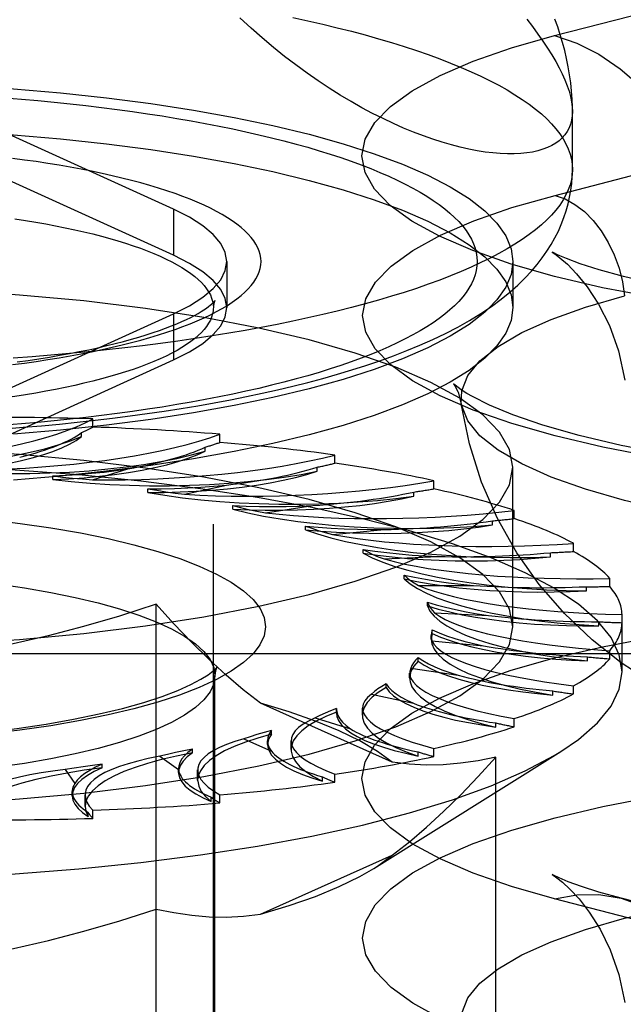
# Model space of a CAD drawing. Header units: inches. Extents: x 0 to 179, y 0 to 116.
# Tile 190 of 234: x 78.968 to 79.347, y 82.523 to 83.143. Entities that reach past the tile are written whole.
import ezdxf

# ---------------------------------------------------------------- set-up
doc = ezdxf.new("R2010")
doc.units = ezdxf.units.IN
doc.header["$LTSCALE"] = 9.842105
doc.header["$MEASUREMENT"] = 0
doc.linetypes.add('HIDDEN', pattern=[0.2, 0.1, -0.1])
doc.layers.get('0').update_dxf_attribs({"linetype": 'CONTINUOUS'})
doc.layers.add('DEFAULT_2', color=8, linetype='HIDDEN')

msp = doc.modelspace()

# ---------------------------------------------------------------- linework, layer by layer
at = {"color": 7, "linetype": 'Continuous'}
for p, q in [((79.31546, 83.04878), (79.31546, 83.08531)), ((79.27796, 82.97323), (79.27796, 82.96184)), ((78.99335, 82.88473), (78.96371, 82.88218)), ((78.99335, 82.85575), (78.96371, 82.8532))]:
    msp.add_line(p, q, dxfattribs=at)
for points in [[(79.31546, 83.08531), (79.31533, 83.08249), (79.31493, 83.07981), (79.31428, 83.07728), (79.31336, 83.07489), (79.31219, 83.07266), (79.31076, 83.07057), (79.30907, 83.06864), (79.30713, 83.06687), (79.30493, 83.06526), (79.3025, 83.06381), (79.29981, 83.06253), (79.29689, 83.06142), (79.29373, 83.06049), (79.29034, 83.05973), (79.28672, 83.05916), (79.28288, 83.05877), (79.27882, 83.05857), (79.27455, 83.05856), (79.27007, 83.05875), (79.2654, 83.05914), (79.26053, 83.05973), (79.25547, 83.06053), (79.25024, 83.06154), (79.24484, 83.06276), (79.23927, 83.0642), (79.23354, 83.06587), (79.22766, 83.06776), (79.22163, 83.06988), (79.21547, 83.07223), (79.20919, 83.07483), (79.20278, 83.07766), (79.19627, 83.08073), (79.18966, 83.08406), (79.18295, 83.08763), (79.17617, 83.09146), (79.16931, 83.09555), (79.1624, 83.09989), (79.15543, 83.1045), (79.14842, 83.10938), (79.14139, 83.11451), (79.13434, 83.11992), (79.12729, 83.12559), (79.12024, 83.13153), (79.11321, 83.13775), (79.10621, 83.14425)], [(79.31546, 83.08531), (79.31543, 83.08797), (79.31526, 83.09303), (79.31491, 83.0981), (79.31439, 83.1032), (79.3137, 83.1083), (79.31284, 83.11343), (79.31181, 83.11854), (79.31062, 83.12361), (79.30929, 83.12862), (79.30782, 83.13355), (79.30621, 83.13843), (79.30448, 83.14327)], [(78.9583, 82.88562), (78.96981, 82.88651), (78.98124, 82.88749), (78.99259, 82.88855), (79.00384, 82.88969), (79.015, 82.89092), (79.02606, 82.89223), (79.03701, 82.89363), (79.04785, 82.89511), (79.05857, 82.89668), (79.06917, 82.89833), (79.07963, 82.90007), (79.08997, 82.9019), (79.10017, 82.90381), (79.11023, 82.90581), (79.12014, 82.90791), (79.12992, 82.91009), (79.13954, 82.91238), (79.14902, 82.91476), (79.15834, 82.91725), (79.16752, 82.91984), (79.17654, 82.92255), (79.18542, 82.92539), (79.19415, 82.92835), (79.20274, 82.93146), (79.21118, 82.93473), (79.21947, 82.93816), (79.22761, 82.94178), (79.23554, 82.94559), (79.24328, 82.9496), (79.25071, 82.95379), (79.25779, 82.95814), (79.26442, 82.96259), (79.27052, 82.96708), (79.27608, 82.97157), (79.28107, 82.976), (79.28557, 82.98038), (79.28961, 82.98469), (79.29323, 82.98895), (79.2965, 82.99318), (79.29943, 82.99738), (79.30209, 83.00159), (79.30447, 83.00579), (79.30659, 83.01), (79.30846, 83.01422), (79.31011, 83.01846), (79.31153, 83.02272), (79.31273, 83.02702), (79.31371, 83.03134), (79.31447, 83.03567), (79.31502, 83.04001), (79.31535, 83.04438), (79.31546, 83.04878)], [(79.31546, 83.04878), (79.31529, 83.04556), (79.31481, 83.04234), (79.31399, 83.03913), (79.31285, 83.03593), (79.31139, 83.03273), (79.30961, 83.02955), (79.3075, 83.02637), (79.30508, 83.02322), (79.30233, 83.02008), (79.29927, 83.01696), (79.2959, 83.01386), (79.29221, 83.01079), (79.28821, 83.00774), (79.28391, 83.00472), (79.2793, 83.00173), (79.27439, 82.99877), (79.26918, 82.99585), (79.26368, 82.99296), (79.25789, 82.99012), (79.25182, 82.98731), (79.24546, 82.98454), (79.23882, 82.98182), (79.23192, 82.97914), (79.22474, 82.97652), (79.2173, 82.97394), (79.2096, 82.97141), (79.20165, 82.96894), (79.19345, 82.96652), (79.18501, 82.96415), (79.17633, 82.96185), (79.16742, 82.9596), (79.15829, 82.95742), (79.14894, 82.95529), (79.13938, 82.95324), (79.12962, 82.95124), (79.11965, 82.94932), (79.1095, 82.94746), (79.09916, 82.94567), (79.08864, 82.94396), (79.07796, 82.94231), (79.06711, 82.94074), (79.0561, 82.93924), (79.04495, 82.93781), (79.03366, 82.93647), (79.02223, 82.9352), (79.01068, 82.934), (78.99901, 82.93289), (78.98724, 82.93186), (78.97536, 82.9309), (78.9634, 82.93003)], [(79.27796, 82.96184), (79.27684, 82.95377), (79.2735, 82.94573), (79.26795, 82.93778), (79.26023, 82.92994), (79.25037, 82.92227), (79.23842, 82.91481), (79.22444, 82.90758), (79.2085, 82.90063), (79.19069, 82.89399), (79.1711, 82.88769), (79.14981, 82.88178), (79.12696, 82.87627), (79.10264, 82.8712), (79.07699, 82.86659), (79.05013, 82.86246), (79.0222, 82.85884), (78.99335, 82.85575)], [(79.26274, 82.96147), (79.26023, 82.95892), (79.25037, 82.95125), (79.23842, 82.94378), (79.22444, 82.93656), (79.2085, 82.9296), (79.19069, 82.92296), (79.1711, 82.91667), (79.14981, 82.91076), (79.12696, 82.90525), (79.10264, 82.90018), (79.07699, 82.89556), (79.05013, 82.89144), (79.0222, 82.88782), (78.99335, 82.88473)]]:
    msp.add_lwpolyline(points, dxfattribs=at)
at = {"layer": 'DEFAULT_2', "color": 8, "linetype": 'HIDDEN'}
for p, q in [((79.30424, 83.133), (79.53719, 83.19329)), ((80.45646, 83.12609), (76.27796, 83.12609)), ((79.30455, 83.03246), (79.5375, 83.09276)), ((79.06428, 83.02377), (78.94908, 83.07619)), ((79.06428, 82.9948), (78.94908, 83.04721)), ((79.06428, 83.02377), (79.06428, 82.9948)), ((79.09796, 82.99082), (79.09796, 82.96184)), ((79.27796, 82.99082), (79.27796, 82.97323)), ((78.94908, 82.90546), (79.06428, 82.95787)), ((79.06428, 82.95787), (79.06428, 82.92889)), ((79.08946, 81.84137), (79.08946, 82.96184)), ((78.94908, 82.87648), (79.06428, 82.92889)), ((78.97764, 82.90806), (78.97116, 82.90699)), ((79.01359, 82.88663), (79.01359, 82.89177)), ((79.00656, 82.88072), (79.00656, 82.88329)), ((79.09356, 82.87698), (79.09356, 82.88212)), ((79.08438, 82.87144), (79.08438, 82.87401)), ((79.16584, 82.86388), (79.16584, 82.86902)), ((79.01345, 82.8535), (79.03564, 82.86034)), ((79.15479, 82.8588), (79.15479, 82.86137)), ((79.27796, 82.76093), (79.27796, 82.86139)), ((78.98836, 82.85355), (78.98836, 82.85588)), ((79.22823, 82.84773), (79.22823, 82.85287)), ((79.04822, 82.84549), (79.04822, 82.84783)), ((79.07133, 82.84435), (79.09778, 82.8501)), ((79.21565, 82.84318), (79.21565, 82.84575)), ((79.10177, 82.83487), (79.10177, 82.83721)), ((79.1222, 82.83275), (79.15209, 82.83721)), ((79.27884, 82.82903), (79.27884, 82.83417)), ((79.26511, 82.82507), (79.26511, 82.82764)), ((79.14738, 82.822), (79.14738, 82.82434)), ((79.1645, 82.81903), (79.19694, 82.82208)), ((79.18367, 82.80728), (79.18367, 82.80962)), ((79.31613, 82.80833), (79.31613, 82.81347)), ((79.19696, 82.80362), (79.23096, 82.80517)), ((79.30166, 82.80501), (79.30166, 82.80758)), ((79.20952, 82.79115), (79.20952, 82.79349)), ((79.33897, 82.78627), (79.33897, 82.79141)), ((79.21859, 82.78698), (79.25312, 82.78698)), ((79.32421, 82.78362), (79.32421, 82.78619)), ((79.05338, 82.27031), (79.05338, 82.77513)), ((79.22417, 82.77411), (79.22417, 82.77645)), ((80.45646, 82.77099), (76.40296, 82.77099)), ((79.22873, 82.76963), (79.26273, 82.76808)), ((79.34666, 82.73258), (79.34666, 82.76866)), ((79.22715, 82.75666), (79.22715, 82.759)), ((79.33205, 82.76153), (79.33205, 82.7641)), ((79.22715, 82.75666), (79.22655, 82.75308)), ((79.22655, 82.75309), (79.22655, 82.75542)), ((79.22707, 82.75208), (79.25951, 82.74903)), ((76.40296, 82.74407), (80.45646, 82.74407)), ((79.21839, 82.73935), (79.21839, 82.74169)), ((79.32496, 82.73943), (79.32496, 82.742)), ((79.33897, 82.74077), (79.33897, 82.74591)), ((79.21367, 82.73488), (79.24356, 82.73041)), ((79.09046, 82.36832), (79.09046, 82.73022)), ((79.21298, 82.72873), (79.21298, 82.73183)), ((79.19814, 82.72269), (79.19814, 82.72503)), ((79.31613, 82.71871), (79.31613, 82.72385)), ((79.18892, 82.71854), (79.21537, 82.71279)), ((79.30314, 82.71798), (79.30314, 82.72055)), ((79.20209, 82.67568), (79.11907, 82.7129)), ((79.16702, 82.70953), (79.167, 82.70892)), ((79.16702, 82.7072), (79.16702, 82.70954)), ((79.18329, 82.70536), (79.18329, 82.70978)), ((79.15359, 82.70355), (79.17578, 82.69671)), ((79.167, 82.70659), (79.167, 82.70893)), ((79.16702, 82.7072), (79.167, 82.70659)), ((79.26727, 82.69784), (79.26727, 82.70041)), ((79.27884, 82.69801), (79.27884, 82.70315)), ((79.12598, 82.69334), (79.12598, 82.69568)), ((79.10874, 82.69039), (79.126, 82.68265)), ((79.12356, 82.68684), (79.12356, 82.68918)), ((79.13837, 82.68368), (79.13837, 82.68925)), ((79.05574, 82.67944), (79.06755, 82.67104)), ((79.07627, 82.68153), (79.07627, 82.68387)), ((79.19048, 82.60893), (79.30813, 82.68245)), ((79.21843, 82.67962), (79.21843, 82.68219)), ((79.22823, 82.6793), (79.22823, 82.68444)), ((79.26729, 82.3662), (79.26729, 82.6789)), ((79.01939, 82.67214), (79.01939, 82.67448)), ((78.9962, 82.67104), (79.00219, 82.66224)), ((79.06753, 82.67168), (79.06755, 82.67104)), ((79.06753, 82.66934), (79.06753, 82.67168)), ((79.07958, 82.66435), (79.07958, 82.67083)), ((79.1581, 82.66386), (79.1581, 82.66643)), ((79.16584, 82.66315), (79.16584, 82.6683)), ((79.0006, 82.65462), (79.0006, 82.65725)), ((79.00871, 82.64795), (79.00871, 82.65511)), ((79.08813, 82.65106), (79.08813, 82.65363)), ((79.09356, 82.65006), (79.09356, 82.6552)), ((79.01062, 82.6416), (79.01062, 82.64417)), ((79.01359, 82.6404), (79.01359, 82.64555)), ((79.11907, 82.58001), (79.20209, 82.61722)), ((79.53719, 82.52949), (79.30424, 82.58978)), ((79.57904, 82.52985), (79.34609, 82.59014))]:
    msp.add_line(p, q, dxfattribs=at)
for points in [[(79.13938, 83.14432), (79.14894, 83.14226), (79.15829, 83.14014), (79.16742, 83.13795), (79.17633, 83.13571), (79.18501, 83.1334), (79.19345, 83.13104), (79.20165, 83.12862), (79.2096, 83.12615), (79.2173, 83.12362), (79.22474, 83.12104), (79.23192, 83.11841), (79.23882, 83.11574), (79.24546, 83.11301), (79.25182, 83.11025), (79.25789, 83.10744), (79.26368, 83.10459), (79.26918, 83.1017), (79.27439, 83.09878), (79.2793, 83.09582), (79.28391, 83.09284), (79.28821, 83.08982), (79.29221, 83.08677), (79.2959, 83.08369), (79.29927, 83.0806), (79.30233, 83.07748), (79.30508, 83.07434), (79.3075, 83.07118), (79.30961, 83.06801), (79.31139, 83.06482), (79.31285, 83.06163), (79.31399, 83.05842), (79.31481, 83.05521), (79.31529, 83.052), (79.31546, 83.04878)], [(79.28672, 83.14339), (79.29034, 83.13863), (79.29373, 83.134), (79.29689, 83.1295), (79.29981, 83.12511), (79.3025, 83.12086), (79.30493, 83.11672), (79.30713, 83.11271), (79.30907, 83.10883), (79.31076, 83.10508), (79.31219, 83.10145), (79.31336, 83.09796), (79.31428, 83.09459), (79.31493, 83.09136), (79.31533, 83.08827), (79.31546, 83.08531)], [(79.36706, 82.96809), (79.33439, 82.97436), (79.30424, 82.98143), (79.27694, 82.98923), (79.2527, 82.99768), (79.23181, 83.00672), (79.21442, 83.01623), (79.20074, 83.02615), (79.19087, 83.03636), (79.18494, 83.04677), (79.18295, 83.05729), (79.185, 83.06781), (79.19099, 83.07822), (79.20091, 83.08842), (79.21464, 83.09833), (79.23212, 83.10785), (79.25305, 83.11688), (79.27705, 83.12524), (79.30424, 83.133)], [(79.30424, 83.133), (79.31828, 83.12822), (79.33212, 83.12122), (79.34556, 83.11211), (79.35842, 83.101), (79.37051, 83.08805), (79.38166, 83.07346), (79.39171, 83.05742), (79.40052, 83.04017), (79.40797, 83.02195), (79.41394, 83.00301), (79.41836, 82.98363)], [(78.84046, 83.10406), (78.87175, 83.10376), (78.90272, 83.1029), (78.93345, 83.10147), (78.96371, 83.09947), (78.99335, 83.09692), (79.0222, 83.09382), (79.05013, 83.0902), (79.07699, 83.08608), (79.10264, 83.08147), (79.12696, 83.0764), (79.14981, 83.07089), (79.1711, 83.06497), (79.19069, 83.05868), (79.2085, 83.05204), (79.22444, 83.04509), (79.23842, 83.03786), (79.25037, 83.03039), (79.26023, 83.02272), (79.26795, 83.01489), (79.2735, 83.00694), (79.27684, 82.9989), (79.27796, 82.99082)], [(78.95832, 83.09381), (78.9687, 83.09298), (78.97899, 83.09207), (78.98918, 83.0911), (78.99927, 83.09006), (79.00925, 83.08895), (79.01912, 83.08777), (79.02886, 83.08653), (79.03848, 83.08522), (79.04796, 83.08384), (79.05729, 83.0824), (79.06648, 83.0809), (79.07551, 83.07934), (79.08439, 83.07772), (79.09309, 83.07604), (79.10162, 83.0743), (79.10998, 83.0725), (79.11815, 83.07064), (79.12612, 83.06873), (79.13391, 83.06677), (79.14149, 83.06476), (79.14886, 83.06269), (79.15602, 83.06058), (79.16297, 83.05842), (79.1697, 83.05621), (79.1762, 83.05396), (79.18247, 83.05166), (79.1885, 83.04932), (79.1943, 83.04694), (79.19986, 83.04453), (79.20517, 83.04207), (79.21022, 83.03959), (79.21503, 83.03706), (79.21958, 83.03451), (79.22387, 83.03193), (79.22789, 83.02931), (79.23165, 83.02668), (79.23514, 83.02401), (79.23837, 83.02133), (79.24132, 83.01862), (79.24399, 83.0159), (79.24639, 83.01315), (79.24851, 83.0104), (79.25035, 83.00763), (79.25191, 83.00484), (79.25318, 83.00205), (79.25418, 82.99925), (79.25489, 82.99644), (79.25531, 82.99363), (79.25546, 82.99082), (79.25531, 82.98801), (79.25489, 82.9852), (79.25418, 82.9824), (79.25318, 82.9796), (79.25191, 82.9768), (79.25035, 82.97402), (79.24851, 82.97125), (79.24639, 82.96849), (79.24399, 82.96575), (79.24132, 82.96302), (79.23837, 82.96032), (79.23514, 82.95763), (79.23165, 82.95497), (79.22789, 82.95233), (79.22387, 82.94972), (79.21958, 82.94713), (79.21503, 82.94458), (79.21022, 82.94206), (79.20517, 82.93957), (79.19986, 82.93712), (79.1943, 82.9347), (79.1885, 82.93232), (79.18247, 82.92998), (79.1762, 82.92769), (79.1697, 82.92544), (79.16297, 82.92323), (79.15602, 82.92107), (79.14886, 82.91895), (79.14149, 82.91689), (79.13391, 82.91487), (79.12612, 82.91291), (79.11815, 82.911), (79.10998, 82.90915), (79.10162, 82.90735), (79.09309, 82.90561), (79.08439, 82.90393), (79.07551, 82.9023), (79.06648, 82.90074), (79.05729, 82.89924), (79.04796, 82.8978), (79.03848, 82.89643), (79.02886, 82.89512), (79.01912, 82.89388), (79.00925, 82.8927), (78.99927, 82.89159), (78.98918, 82.89055), (78.97899, 82.88957), (78.9687, 82.88867), (78.95832, 82.88784)], [(78.84046, 83.07508), (78.87175, 83.07479), (78.90272, 83.07393), (78.93345, 83.07249), (78.96371, 83.07049), (78.99335, 83.06794), (79.0222, 83.06485), (79.05013, 83.06123), (79.07699, 83.0571), (79.10264, 83.05249), (79.12696, 83.04742), (79.14981, 83.04191), (79.1711, 83.036), (79.19069, 83.0297), (79.2085, 83.02306), (79.22444, 83.01611), (79.23842, 83.00888), (79.25037, 83.00142), (79.26023, 82.99375), (79.26795, 82.98591), (79.2735, 82.97796), (79.27684, 82.96992), (79.27796, 82.96184)], [(78.96307, 82.92596), (78.97056, 82.92694), (78.97794, 82.92799), (78.9852, 82.92909), (78.99233, 82.93025), (78.99932, 82.93146), (79.00616, 82.93273), (79.01285, 82.93405), (79.01939, 82.93542), (79.02576, 82.93684), (79.03197, 82.93831), (79.038, 82.93983), (79.04385, 82.94139), (79.04951, 82.943), (79.05499, 82.94466), (79.06027, 82.94635), (79.06535, 82.94809), (79.07023, 82.94986), (79.0749, 82.95167), (79.07935, 82.95352), (79.08359, 82.9554), (79.0876, 82.95732), (79.0914, 82.95926), (79.09496, 82.96123), (79.09829, 82.96323), (79.10139, 82.96526), (79.10425, 82.96731), (79.10687, 82.96938), (79.10924, 82.97146), (79.11138, 82.97357), (79.11326, 82.97569), (79.1149, 82.97783), (79.11629, 82.97998), (79.11743, 82.98213), (79.11832, 82.9843), (79.11895, 82.98647), (79.11933, 82.98865), (79.11946, 82.99082), (79.11933, 82.993), (79.11895, 82.99518), (79.11831, 82.99735), (79.11743, 82.99951), (79.11629, 83.00167), (79.1149, 83.00382), (79.11326, 83.00595), (79.11137, 83.00808), (79.10924, 83.01018), (79.10686, 83.01227), (79.10424, 83.01434), (79.10138, 83.01639), (79.09829, 83.01841), (79.09496, 83.02041), (79.09139, 83.02239), (79.0876, 83.02433), (79.08358, 83.02624), (79.07935, 83.02812), (79.07489, 83.02997), (79.07023, 83.03178), (79.06535, 83.03356), (79.06027, 83.03529), (79.05499, 83.03699), (79.04951, 83.03864), (79.04385, 83.04025), (79.03799, 83.04182), (79.03196, 83.04334), (79.02576, 83.04481), (79.01939, 83.04623), (79.01285, 83.0476), (79.00616, 83.04892), (78.99931, 83.05018), (78.99233, 83.0514), (78.9852, 83.05256), (78.97794, 83.05366), (78.97056, 83.0547), (78.96306, 83.05569)], [(79.3673, 82.86772), (79.33467, 82.87399), (79.30455, 82.88105), (79.27727, 82.88884), (79.25306, 82.89729), (79.23219, 82.90631), (79.21482, 82.91582), (79.20116, 82.92572), (79.19129, 82.93593), (79.18537, 82.94633), (79.18339, 82.95683), (79.18543, 82.96734), (79.19141, 82.97774), (79.20133, 82.98793), (79.21504, 82.99783), (79.2325, 83.00734), (79.25341, 83.01636), (79.27738, 83.02471), (79.30455, 83.03246)], [(79.30455, 83.03246), (79.31085, 83.03021), (79.31703, 83.02678), (79.32295, 83.02222), (79.32849, 83.01664), (79.33355, 83.01014), (79.33801, 83.00287), (79.34179, 82.99497), (79.3448, 82.9866), (79.34699, 82.97794), (79.34832, 82.96915)], [(79.09796, 82.99082), (79.09699, 82.99656), (79.09414, 83.00225), (79.08939, 83.00786), (79.0828, 83.01335), (79.07444, 83.01864), (79.06428, 83.02377)], [(78.96456, 83.01771), (78.97116, 83.0167), (78.97764, 83.01563), (78.98399, 83.01451), (78.99019, 83.01334), (78.99626, 83.01212), (79.00218, 83.01085), (79.00794, 83.00953), (79.01355, 83.00817), (79.01898, 83.00677), (79.02425, 83.00532), (79.02935, 83.00383), (79.03426, 83.00231), (79.03899, 83.00074), (79.04354, 82.99914), (79.04788, 82.9975), (79.05203, 82.99582), (79.05598, 82.99412), (79.05973, 82.99238), (79.06326, 82.99062), (79.06659, 82.98882), (79.06969, 82.98701), (79.07258, 82.98516), (79.07525, 82.9833), (79.0777, 82.98141), (79.07992, 82.97951), (79.08191, 82.97759), (79.08367, 82.97566), (79.0852, 82.97371), (79.0865, 82.97175), (79.08756, 82.96978), (79.08839, 82.9678), (79.08898, 82.96582), (79.08934, 82.96383), (79.08946, 82.96184)], [(79.09796, 82.96184), (79.09699, 82.96758), (79.09414, 82.97328), (79.08939, 82.97889), (79.0828, 82.98437), (79.07444, 82.98967), (79.06428, 82.9948)], [(79.30745, 82.99439), (79.3061, 82.99499), (79.30323, 82.99639), (79.30277, 82.99664), (79.30434, 82.9956), (79.30758, 82.99316), (79.31226, 82.98907), (79.31809, 82.98307), (79.32476, 82.97484), (79.33188, 82.96399), (79.33869, 82.95053), (79.34446, 82.93454), (79.34848, 82.91611)], [(79.06428, 82.95787), (79.07444, 82.963), (79.0828, 82.9683), (79.08939, 82.97378), (79.09414, 82.97939), (79.09699, 82.98508), (79.09796, 82.99082)], [(79.27796, 82.99082), (79.27684, 82.98274), (79.2735, 82.97471), (79.26795, 82.96675), (79.26274, 82.96147)], [(79.84803, 82.98179), (79.82866, 82.97718), (79.80597, 82.97264), (79.77993, 82.96832), (79.751, 82.96443), (79.71967, 82.96114), (79.6864, 82.95856), (79.65175, 82.95677), (79.61623, 82.95585), (79.58041, 82.95582), (79.54483, 82.95668), (79.51004, 82.95841), (79.47661, 82.96094), (79.44502, 82.96421), (79.41587, 82.96807), (79.38953, 82.97239), (79.36661, 82.97693), (79.34758, 82.9814), (79.33219, 82.98564), (79.32031, 82.98944), (79.3117, 82.99262), (79.30745, 82.99439)], [(79.27796, 82.86139), (79.27583, 82.87249), (79.26955, 82.88348), (79.2591, 82.89426), (79.24465, 82.90472), (79.22628, 82.91476), (79.20422, 82.9243), (79.17864, 82.93322), (79.14982, 82.94146), (79.11799, 82.94892), (79.08352, 82.95554), (79.04669, 82.96125), (79.00788, 82.966), (78.96745, 82.96974), (78.92581, 82.97245), (78.88354, 82.97407), (78.84046, 82.97462)], [(78.96608, 82.92763), (78.97295, 82.9286), (78.97968, 82.92961), (78.98627, 82.93067), (78.9927, 82.93178), (78.99898, 82.93292), (79.00508, 82.93411), (79.01102, 82.93533), (79.01677, 82.93658), (79.02234, 82.93787), (79.02772, 82.93919), (79.03289, 82.94053), (79.03786, 82.94189), (79.04262, 82.94327), (79.04716, 82.94466), (79.05148, 82.94607), (79.05558, 82.94747), (79.05944, 82.94888), (79.06307, 82.95028), (79.06646, 82.95166), (79.06961, 82.95303), (79.07253, 82.95437), (79.0752, 82.95568), (79.07764, 82.95695), (79.07984, 82.95817), (79.0818, 82.95933), (79.08354, 82.96043), (79.08506, 82.96147), (79.08637, 82.96242), (79.08746, 82.96328), (79.08837, 82.96405), (79.08909, 82.96472), (79.08965, 82.96528), (79.09004, 82.96571), (79.0903, 82.96602), (79.09035, 82.9661)], [(79.09035, 82.9661), (79.09042, 82.96619), (79.09043, 82.9662), (79.09034, 82.96604), (79.09017, 82.96567), (79.08994, 82.96507), (79.08971, 82.96422), (79.08953, 82.96314)], [(79.24553, 82.90135), (79.24576, 82.90954), (79.24961, 82.91902), (79.25727, 82.92834), (79.26865, 82.9374), (79.28362, 82.94611), (79.30203, 82.95436), (79.32368, 82.96207), (79.34832, 82.96915)], [(79.08953, 82.96314), (79.08934, 82.95986), (79.08898, 82.95787), (79.08839, 82.95589), (79.08756, 82.95391), (79.0865, 82.95194), (79.0852, 82.94998), (79.08367, 82.94803), (79.08191, 82.9461), (79.07992, 82.94418), (79.0777, 82.94227), (79.07525, 82.94039), (79.07258, 82.93853), (79.06969, 82.93668), (79.06659, 82.93486), (79.06326, 82.93307), (79.05973, 82.93131), (79.05598, 82.92957), (79.05203, 82.92787), (79.04788, 82.92619), (79.04354, 82.92455), (79.03899, 82.92295), (79.03426, 82.92138), (79.02935, 82.91985), (79.02425, 82.91837), (79.01898, 82.91692), (79.01355, 82.91552), (79.00794, 82.91416), (79.00218, 82.91284), (78.99626, 82.91157), (78.99019, 82.91035), (78.98399, 82.90918), (78.97764, 82.90806)], [(79.06428, 82.92889), (79.07444, 82.93402), (79.0828, 82.93932), (79.08939, 82.9448), (79.09414, 82.95041), (79.09699, 82.95611), (79.09796, 82.96184)], [(79.24908, 82.90775), (79.24549, 82.91005), (79.24171, 82.9129), (79.24062, 82.91392), (79.24153, 82.91267), (79.24363, 82.90853), (79.24553, 82.90135)], [(79.87391, 82.88118), (79.84741, 82.87495), (79.81787, 82.86923), (79.78545, 82.86414), (79.75062, 82.85982), (79.71389, 82.85637), (79.67569, 82.85385), (79.63653, 82.85233), (79.59687, 82.85182), (79.55721, 82.85234), (79.51804, 82.85387), (79.47983, 82.8564), (79.44309, 82.85986), (79.40824, 82.8642), (79.3758, 82.86931), (79.34613, 82.87507), (79.31975, 82.8813), (79.2969, 82.88781), (79.27802, 82.89429), (79.26327, 82.90038), (79.2525, 82.90577), (79.24908, 82.90775)], [(78.97116, 82.90699), (78.96456, 82.90597), (78.95785, 82.90501), (78.95102, 82.9041)], [(79.84581, 82.84039), (79.81844, 82.83402), (79.78865, 82.82841), (79.75676, 82.82365), (79.72313, 82.81977), (79.68811, 82.81683), (79.65209, 82.81485), (79.61547, 82.81385), (79.57865, 82.81385), (79.54203, 82.81485), (79.50601, 82.81683), (79.47099, 82.81977), (79.43736, 82.82365), (79.40547, 82.82841), (79.37568, 82.83402), (79.34832, 82.84039), (79.32368, 82.84748), (79.30203, 82.85519), (79.28362, 82.86344), (79.26865, 82.87214), (79.25727, 82.88121), (79.24961, 82.89053), (79.24576, 82.90001), (79.24553, 82.90135)], [(79.36373, 82.72677), (79.34613, 82.73836), (79.32795, 82.75264), (79.31046, 82.76921), (79.29456, 82.78751), (79.28036, 82.80755), (79.26822, 82.82904), (79.25824, 82.85193), (79.2506, 82.87612), (79.24553, 82.90135)], [(78.8571, 82.86106), (78.86975, 82.8609), (78.88233, 82.86101), (78.89488, 82.86137), (78.90727, 82.86199), (78.91942, 82.86287), (78.93128, 82.86399), (78.94274, 82.86536), (78.95375, 82.86695), (78.96424, 82.86877), (78.97413, 82.8708), (78.98337, 82.87302), (78.99189, 82.87543), (78.99961, 82.87799), (79.00656, 82.88072)], [(78.924, 82.85879), (78.93357, 82.85975), (78.94276, 82.86089), (78.95161, 82.86222), (78.96003, 82.86373), (78.96797, 82.86539), (78.97538, 82.86722), (78.98223, 82.86918), (78.98846, 82.87128), (78.99404, 82.8735), (78.99894, 82.87582), (79.00311, 82.87823), (79.00656, 82.88072)], [(79.27796, 82.76093), (79.27583, 82.77203), (79.26955, 82.78302), (79.2591, 82.7938), (79.24465, 82.80426), (79.22628, 82.81431), (79.20422, 82.82384), (79.17864, 82.83276), (79.14982, 82.841), (79.11799, 82.84846), (79.08352, 82.85508), (79.04669, 82.86079), (79.00788, 82.86555), (78.96745, 82.86929), (78.92581, 82.87199), (78.88354, 82.87361), (78.84046, 82.87417)], [(78.924, 82.85879), (78.93635, 82.85807), (78.94881, 82.8576), (78.96141, 82.8574), (78.97403, 82.85746), (78.98659, 82.85777), (78.99902, 82.85834), (79.01122, 82.85917), (79.02314, 82.86025), (79.03468, 82.86157), (79.04578, 82.86312), (79.05637, 82.8649), (79.06638, 82.86689), (79.07571, 82.86906), (79.08438, 82.87144)], [(78.98836, 82.85355), (78.99843, 82.85406), (79.00825, 82.85478), (79.01785, 82.85569), (79.02715, 82.85679), (79.03609, 82.85808), (79.04462, 82.85954), (79.05268, 82.86117), (79.06022, 82.86296), (79.06721, 82.86489), (79.07359, 82.86696), (79.07931, 82.86914), (79.08438, 82.87144)], [(79.34666, 82.73258), (79.34493, 82.7434), (79.33976, 82.75415), (79.33117, 82.76474), (79.31923, 82.77512), (79.30402, 82.78521), (79.28565, 82.79494), (79.26423, 82.80424), (79.23992, 82.81305), (79.21288, 82.82132), (79.1833, 82.82897), (79.15137, 82.83597), (79.11732, 82.84226), (79.08138, 82.84781), (79.0438, 82.85256), (79.00482, 82.8565), (78.96472, 82.85959), (78.92377, 82.86181), (78.88226, 82.86315), (78.84046, 82.8636)], [(78.84046, 82.74815), (78.88354, 82.74871), (78.92581, 82.75033), (78.96745, 82.75303), (79.00788, 82.75677), (79.04669, 82.76153), (79.08352, 82.76724), (79.11799, 82.77386), (79.14982, 82.78132), (79.17864, 82.78956), (79.20422, 82.79848), (79.22628, 82.80801), (79.24465, 82.81806), (79.2591, 82.82852), (79.26955, 82.8393), (79.27583, 82.85029), (79.27796, 82.86139)], [(78.98836, 82.85355), (79.00004, 82.85228), (79.012, 82.85127), (79.02427, 82.8505), (79.03673, 82.84999), (79.04932, 82.84973), (79.06194, 82.84974), (79.07451, 82.85001), (79.08697, 82.85053), (79.09922, 82.85131), (79.1112, 82.85234), (79.12282, 82.85361), (79.13401, 82.85512), (79.14465, 82.85685), (79.15479, 82.8588)], [(78.98837, 82.85588), (78.99669, 82.8563), (79.00484, 82.85684), (79.01285, 82.85752), (79.02067, 82.85834), (79.02826, 82.85928), (79.03564, 82.86034)], [(79.04822, 82.84549), (79.05848, 82.84555), (79.06864, 82.84581), (79.07871, 82.84628), (79.0886, 82.84694), (79.09827, 82.84781), (79.10765, 82.84887), (79.11668, 82.85011), (79.12531, 82.85153), (79.13348, 82.85312), (79.14115, 82.85487), (79.14825, 82.85676), (79.15479, 82.8588)], [(78.98837, 82.85588), (78.9945, 82.85518), (79.00072, 82.85455), (79.00704, 82.85399), (79.01345, 82.8535)], [(79.04823, 82.84783), (79.0567, 82.84786), (79.0651, 82.84803), (79.07344, 82.84834), (79.08168, 82.84879), (79.08979, 82.84938), (79.09778, 82.8501)], [(79.04823, 82.84783), (79.0538, 82.84686), (79.05951, 82.84596), (79.06535, 82.84513), (79.07133, 82.84435)], [(79.04822, 82.84549), (79.05888, 82.84372), (79.06997, 82.84218), (79.08154, 82.84088), (79.09347, 82.83981), (79.1057, 82.839), (79.11813, 82.83844), (79.13069, 82.83813), (79.14331, 82.83809), (79.1559, 82.83831), (79.16839, 82.83878), (79.18069, 82.83952), (79.19272, 82.8405), (79.20436, 82.84172), (79.21565, 82.84318)], [(79.10177, 82.83487), (79.11192, 82.83447), (79.12209, 82.83427), (79.13232, 82.83427), (79.14251, 82.83449), (79.15261, 82.8349), (79.16256, 82.83552), (79.17228, 82.83634), (79.18174, 82.83735), (79.19085, 82.83855), (79.19958, 82.83993), (79.20784, 82.84147), (79.21565, 82.84318)], [(79.10177, 82.83487), (79.11108, 82.83265), (79.12097, 82.83064), (79.13149, 82.82883), (79.14253, 82.82724), (79.15402, 82.82589), (79.16588, 82.82478), (79.17806, 82.82392), (79.19045, 82.82331), (79.203, 82.82296), (79.21561, 82.82286), (79.22822, 82.82303), (79.24072, 82.82346), (79.25301, 82.82414), (79.26511, 82.82507)], [(79.10179, 82.83721), (79.11015, 82.83686), (79.11853, 82.83665), (79.12695, 82.83658), (79.13537, 82.83665), (79.14375, 82.83686), (79.15209, 82.83721)], [(79.10179, 82.83721), (79.10662, 82.83601), (79.11163, 82.83486), (79.11683, 82.83378), (79.1222, 82.83275)], [(78.94749, 82.82845), (78.96777, 82.82605), (78.98724, 82.82324), (79.00578, 82.82005), (79.02322, 82.8165), (79.0395, 82.81261), (79.05454, 82.80841), (79.06826, 82.80392), (79.08059, 82.79916), (79.09145, 82.79415), (79.10075, 82.78894), (79.10845, 82.78355), (79.11448, 82.77802), (79.11882, 82.7724), (79.12142, 82.7667), (79.12229, 82.76097), (79.12142, 82.75523), (79.11881, 82.74954), (79.11447, 82.74391), (79.10844, 82.73838), (79.10073, 82.73299), (79.09143, 82.72778), (79.08056, 82.72278), (79.06823, 82.71801), (79.05451, 82.71352), (79.03947, 82.70932), (79.02318, 82.70544), (79.00574, 82.70189), (78.98719, 82.6987), (78.96772, 82.69589), (78.94743, 82.69349)], [(79.14738, 82.822), (79.1571, 82.82115), (79.16699, 82.8205), (79.17707, 82.82004), (79.18725, 82.81979), (79.19747, 82.81975), (79.20768, 82.81991), (79.21781, 82.82028), (79.2278, 82.82085), (79.23758, 82.82162), (79.2471, 82.82259), (79.25627, 82.82374), (79.26511, 82.82507)], [(79.14738, 82.822), (79.15506, 82.8194), (79.16345, 82.81697), (79.1726, 82.81472), (79.1824, 82.81266), (79.19281, 82.81081), (79.20375, 82.80918), (79.21516, 82.80779), (79.22696, 82.80663), (79.23908, 82.80572), (79.25144, 82.80506), (79.26396, 82.80466), (79.27657, 82.80452), (79.28912, 82.80464), (79.30166, 82.80501)], [(79.1474, 82.82434), (79.1554, 82.82362), (79.16351, 82.82304), (79.17176, 82.82259), (79.1801, 82.82228), (79.18849, 82.82211), (79.19694, 82.82208)], [(79.1474, 82.82434), (79.15135, 82.82294), (79.15552, 82.82159), (79.1599, 82.82028), (79.1645, 82.81903)], [(79.18368, 82.80962), (79.19108, 82.80855), (79.19868, 82.80761), (79.2065, 82.8068), (79.21451, 82.80612), (79.22266, 82.80558), (79.23096, 82.80517)], [(79.18368, 82.80962), (79.18664, 82.80806), (79.18983, 82.80654), (79.19328, 82.80506), (79.19696, 82.80362)], [(79.18367, 82.80728), (79.19267, 82.806), (79.20196, 82.80492), (79.21158, 82.80402), (79.22144, 82.80331), (79.23149, 82.80281), (79.24165, 82.80251), (79.25187, 82.80242), (79.26209, 82.80253), (79.27224, 82.80285), (79.28226, 82.80338), (79.29206, 82.8041), (79.30166, 82.80501)], [(79.18367, 82.80728), (79.18948, 82.80437), (79.19611, 82.8016), (79.20361, 82.79897), (79.21188, 82.79651), (79.2209, 82.79422), (79.23058, 82.79212), (79.24088, 82.79024), (79.25172, 82.78857), (79.26305, 82.78713), (79.27478, 82.78592), (79.28684, 82.78496), (79.29916, 82.78426), (79.3116, 82.78381), (79.32421, 82.78362)], [(78.84046, 82.79492), (78.85959, 82.79473), (78.87879, 82.79416), (78.89794, 82.79319), (78.91687, 82.79183), (78.93541, 82.79008), (78.9534, 82.78794), (78.97068, 82.78545), (78.98712, 82.78262), (79.00259, 82.77947), (79.01703, 82.77603), (79.03036, 82.7723), (79.04253, 82.76832), (79.05347, 82.76409), (79.0631, 82.75965), (79.07136, 82.75502), (79.07818, 82.75024), (79.08353, 82.74534), (79.08737, 82.74035), (79.08969, 82.7353), (79.09046, 82.73022)], [(79.20952, 82.79115), (79.21753, 82.78949), (79.22595, 82.788), (79.23483, 82.78668), (79.24406, 82.78555), (79.25362, 82.7846), (79.26343, 82.78385), (79.27343, 82.7833), (79.28357, 82.78295), (79.29378, 82.78281), (79.304, 82.78287), (79.31413, 82.78314), (79.32421, 82.78362)], [(79.20952, 82.79115), (79.21329, 82.78802), (79.21797, 82.785), (79.22359, 82.78207), (79.23008, 82.77927), (79.23742, 82.77662), (79.24555, 82.77412), (79.25443, 82.7718), (79.26399, 82.76966), (79.27417, 82.76774), (79.28492, 82.76602), (79.29616, 82.76454), (79.30781, 82.76329), (79.31976, 82.76229), (79.33205, 82.76153)], [(79.20954, 82.79349), (79.2161, 82.7921), (79.22296, 82.79084), (79.23012, 82.78969), (79.23755, 82.78866), (79.24521, 82.78776), (79.25312, 82.78698)], [(79.20954, 82.79349), (79.2114, 82.79182), (79.21353, 82.79018), (79.21593, 82.78857), (79.21859, 82.78698)], [(79.05338, 82.77513), (79.03037, 82.76769), (79.0077, 82.76104), (78.98542, 82.75519), (78.96338, 82.75012), (78.94142, 82.74584), (78.91959, 82.74234)], [(79.11907, 82.7129), (79.10827, 82.72135), (79.09743, 82.73056), (79.08658, 82.74053), (79.07565, 82.75126), (79.06458, 82.7628), (79.05338, 82.77513)], [(79.22417, 82.77411), (79.23093, 82.77211), (79.23823, 82.77026), (79.24608, 82.76857), (79.25442, 82.76703), (79.2632, 82.76567), (79.27235, 82.76449), (79.28183, 82.7635), (79.29158, 82.7627), (79.30155, 82.76211), (79.31165, 82.76171), (79.32181, 82.76152), (79.33205, 82.76153)], [(79.22417, 82.77411), (79.22578, 82.77086), (79.22836, 82.76767), (79.23193, 82.76453), (79.23644, 82.76148), (79.24189, 82.75854), (79.24822, 82.75571), (79.2554, 82.75303), (79.26338, 82.7505), (79.27212, 82.74814), (79.28155, 82.74597), (79.29163, 82.744), (79.30227, 82.74225), (79.31337, 82.74073), (79.32496, 82.73943)], [(79.22418, 82.77644), (79.22972, 82.77478), (79.23562, 82.77323), (79.2419, 82.77178), (79.24853, 82.77043), (79.25547, 82.7692), (79.26273, 82.76808)], [(79.22418, 82.77644), (79.2249, 82.77472), (79.2259, 82.77301), (79.22717, 82.77131), (79.22873, 82.76963)], [(78.84046, 82.6477), (78.88354, 82.64825), (78.92581, 82.64987), (78.96745, 82.65258), (79.00788, 82.65632), (79.04669, 82.66107), (79.08352, 82.66678), (79.11799, 82.6734), (79.14982, 82.68086), (79.17864, 82.6891), (79.20422, 82.69802), (79.22628, 82.70756), (79.24465, 82.7176), (79.2591, 82.72806), (79.26955, 82.73884), (79.27583, 82.74983), (79.27796, 82.76093)], [(79.22716, 82.759), (79.22671, 82.75727), (79.22655, 82.75542)], [(79.22716, 82.759), (79.2315, 82.75712), (79.23627, 82.75532), (79.24148, 82.7536), (79.2471, 82.75198), (79.25311, 82.75046), (79.25951, 82.74903)], [(79.30424, 82.58978), (79.27705, 82.59754), (79.25305, 82.6059), (79.23212, 82.61493), (79.21464, 82.62445), (79.20091, 82.63435), (79.19099, 82.64456), (79.185, 82.65497), (79.18295, 82.66549), (79.18494, 82.676), (79.19087, 82.68642), (79.20074, 82.69663), (79.21442, 82.70654), (79.23181, 82.71606), (79.2527, 82.72509), (79.27694, 82.73355), (79.30424, 82.74135), (79.33439, 82.74842), (79.36706, 82.75469)], [(79.22655, 82.75542), (79.22667, 82.75381), (79.22707, 82.75208)], [(79.22655, 82.75308), (79.22696, 82.75013), (79.22837, 82.74689), (79.23077, 82.74368), (79.23416, 82.74053), (79.2385, 82.73747), (79.24377, 82.7345), (79.24993, 82.73165), (79.25696, 82.72893), (79.26479, 82.72637), (79.27339, 82.72398), (79.28269, 82.72178), (79.2926, 82.71978), (79.30314, 82.71798)], [(79.22715, 82.75666), (79.23247, 82.75439), (79.23842, 82.75225), (79.24502, 82.75022), (79.2522, 82.74834), (79.25993, 82.7466), (79.26815, 82.74503), (79.27683, 82.74363), (79.28589, 82.7424), (79.2953, 82.74137), (79.30499, 82.74052), (79.31487, 82.73988), (79.32496, 82.73943)], [(79.21839, 82.74168), (79.21679, 82.74), (79.21547, 82.7383), (79.21443, 82.7366), (79.21367, 82.73488)], [(79.21839, 82.74168), (79.2214, 82.73963), (79.2249, 82.73765), (79.22888, 82.73573), (79.23333, 82.73388), (79.23822, 82.73211), (79.24356, 82.73041)], [(78.84046, 82.68911), (78.86228, 82.68934), (78.88394, 82.69001), (78.90527, 82.69113), (78.92612, 82.69268), (78.94633, 82.69464), (78.96574, 82.69699), (78.98419, 82.6997), (79.00154, 82.70274), (79.01766, 82.70607), (79.03238, 82.70962), (79.0456, 82.71333), (79.0572, 82.71713), (79.06709, 82.7209), (79.07522, 82.72453), (79.08159, 82.72788), (79.08627, 82.73081), (79.08936, 82.73315), (79.09109, 82.73476), (79.09139, 82.7351)], [(79.09139, 82.7351), (79.09168, 82.73545), (79.09146, 82.73503), (79.09083, 82.73327), (79.09046, 82.73022)], [(79.21839, 82.73935), (79.2156, 82.73615), (79.21381, 82.73293), (79.21303, 82.72967), (79.21299, 82.72873)], [(79.21839, 82.73935), (79.2221, 82.73687), (79.22652, 82.73449), (79.23166, 82.7322), (79.23747, 82.73002), (79.24392, 82.72797), (79.25096, 82.72605), (79.25856, 82.72428), (79.26667, 82.72267), (79.27524, 82.72122), (79.28421, 82.71995), (79.2935, 82.71887), (79.30314, 82.71798)], [(79.09046, 82.73022), (79.08968, 82.72513), (79.08736, 82.72007), (79.08352, 82.71508), (79.07817, 82.71018), (79.07134, 82.7054), (79.06308, 82.70078), (79.05345, 82.69634), (79.0425, 82.69211), (79.03033, 82.68813), (79.01699, 82.6844), (79.00255, 82.68096), (78.98707, 82.67781), (78.97063, 82.67498), (78.95335, 82.67249), (78.93536, 82.67036), (78.91682, 82.66861), (78.8979, 82.66725), (78.87876, 82.66628), (78.85958, 82.6657), (78.84046, 82.66551)], [(79.21299, 82.72873), (79.21324, 82.7264), (79.21446, 82.72315), (79.21668, 82.71993), (79.21988, 82.71677), (79.22404, 82.71369), (79.22913, 82.7107), (79.23513, 82.70783), (79.242, 82.70509), (79.24968, 82.7025), (79.25809, 82.70008), (79.26727, 82.69784)], [(79.30813, 82.68245), (79.31923, 82.69004), (79.33117, 82.70042), (79.33976, 82.71102), (79.34493, 82.72176), (79.34666, 82.73258)], [(79.19814, 82.72269), (79.19325, 82.71967), (79.18933, 82.71657), (79.18636, 82.7134), (79.18438, 82.71017), (79.18341, 82.70691), (79.18329, 82.70536)], [(79.19814, 82.72503), (79.19543, 82.72344), (79.19299, 82.72183), (79.19082, 82.72019), (79.18892, 82.71854)], [(79.19814, 82.72503), (79.19973, 82.72287), (79.20184, 82.72076), (79.20447, 82.71869), (79.20761, 82.71667), (79.21124, 82.7147), (79.21537, 82.71279)], [(79.19814, 82.72269), (79.20014, 82.72009), (79.20289, 82.71754), (79.20642, 82.71506), (79.21067, 82.71265), (79.21564, 82.71034), (79.22129, 82.70813), (79.22759, 82.70605), (79.23449, 82.70409), (79.24196, 82.70228), (79.24995, 82.70063), (79.25838, 82.69915), (79.26727, 82.69784)], [(79.20209, 82.67568), (79.19277, 82.68251), (79.1816, 82.6891), (79.16855, 82.69548), (79.15373, 82.70159), (79.13725, 82.70739), (79.11907, 82.7129)], [(79.16702, 82.70953), (79.16329, 82.70809), (79.15981, 82.70661), (79.15657, 82.7051), (79.15359, 82.70355)], [(79.16702, 82.7072), (79.16018, 82.70444), (79.15424, 82.70157), (79.14919, 82.69857), (79.14507, 82.69549), (79.14193, 82.69232), (79.13976, 82.6891), (79.13859, 82.68585), (79.13837, 82.68368)], [(79.167, 82.70892), (79.16715, 82.70734), (79.16781, 82.70517), (79.16901, 82.70301), (79.17074, 82.70087), (79.173, 82.69878), (79.17578, 82.69671)], [(79.167, 82.70659), (79.16724, 82.70454), (79.16825, 82.70191), (79.17005, 82.69931), (79.17263, 82.69675), (79.17597, 82.69424), (79.18005, 82.69182), (79.18486, 82.68948), (79.19034, 82.68725), (79.19649, 82.68513), (79.20325, 82.68315), (79.21055, 82.68131), (79.21843, 82.67962)], [(79.18329, 82.70536), (79.18343, 82.70365), (79.18446, 82.70039), (79.18649, 82.69717), (79.1895, 82.694), (79.19348, 82.6909), (79.1984, 82.68789), (79.20423, 82.68499), (79.2109, 82.68224), (79.21843, 82.67962)], [(79.12598, 82.69334), (79.11739, 82.69093), (79.10962, 82.68837), (79.10264, 82.68565), (79.09651, 82.68279), (79.09129, 82.67982), (79.08699, 82.67674), (79.08366, 82.67359), (79.08131, 82.67039), (79.07995, 82.66714), (79.07958, 82.66435)], [(79.12598, 82.69567), (79.12134, 82.69442), (79.11692, 82.69312), (79.11272, 82.69178), (79.10874, 82.69039)], [(79.12598, 82.69567), (79.12463, 82.69351), (79.12382, 82.69134), (79.12356, 82.68918)], [(79.12598, 82.69334), (79.12442, 82.69071), (79.12365, 82.68808), (79.12356, 82.68684)], [(79.12356, 82.68918), (79.12383, 82.68698), (79.12465, 82.68481), (79.126, 82.68265)], [(79.12356, 82.68684), (79.12367, 82.68543), (79.12449, 82.68279), (79.12611, 82.68018), (79.1285, 82.67761), (79.13166, 82.67509), (79.13556, 82.67264), (79.1402, 82.67028), (79.14552, 82.66802), (79.15148, 82.66589), (79.1581, 82.66386)], [(78.84046, 82.60157), (78.88226, 82.60201), (78.92377, 82.60335), (78.96472, 82.60558), (79.00482, 82.60867), (79.0438, 82.6126), (79.08138, 82.61736), (79.11732, 82.6229), (79.15137, 82.62919), (79.1833, 82.63619), (79.21288, 82.64385), (79.23992, 82.65211), (79.26423, 82.66092), (79.28565, 82.67023), (79.30402, 82.67995), (79.30813, 82.68245)], [(79.07627, 82.68153), (79.06619, 82.67955), (79.05682, 82.67737), (79.04811, 82.67501), (79.04017, 82.67247), (79.03303, 82.66978), (79.02674, 82.66694), (79.02134, 82.66399), (79.01687, 82.66094), (79.01335, 82.6578), (79.01081, 82.6546), (79.00926, 82.65136), (79.00871, 82.64795)], [(79.07626, 82.68387), (79.07085, 82.68284), (79.06563, 82.68176), (79.06059, 82.68063), (79.05574, 82.67944)], [(79.07626, 82.68387), (79.07348, 82.6818), (79.07123, 82.6797), (79.06951, 82.67756), (79.06832, 82.6754), (79.06766, 82.67323), (79.06753, 82.67168)], [(79.07627, 82.68153), (79.07296, 82.67902), (79.07044, 82.67646), (79.06869, 82.67385), (79.06773, 82.67122), (79.06753, 82.66934)], [(79.13837, 82.68368), (79.13842, 82.68259), (79.13926, 82.67933), (79.1411, 82.6761), (79.14393, 82.67291), (79.14772, 82.6698), (79.15244, 82.66679), (79.1581, 82.66386)], [(79.20209, 82.61722), (79.21282, 82.62561), (79.22358, 82.63475), (79.23435, 82.64463), (79.24519, 82.65527), (79.25618, 82.6667), (79.26729, 82.6789)], [(79.26729, 82.6789), (79.25608, 82.67664), (79.24503, 82.67506), (79.23417, 82.67416), (79.22343, 82.67395), (79.21273, 82.67446), (79.20209, 82.67568)], [(79.01938, 82.67448), (79.01337, 82.67371), (79.0075, 82.67288), (79.00178, 82.67199), (78.9962, 82.67104)], [(79.01938, 82.67448), (79.01525, 82.67256), (79.01163, 82.67059), (79.0085, 82.66857), (79.00588, 82.6665), (79.00378, 82.66439), (79.00219, 82.66224)], [(79.01939, 82.67214), (79.00813, 82.67064), (78.99744, 82.66892), (78.98728, 82.66698), (78.97776, 82.66484), (78.96892, 82.66251), (78.96082, 82.66), (78.95353, 82.65733), (78.94707, 82.65453), (78.94151, 82.6516), (78.93686, 82.64856), (78.93316, 82.64544), (78.93043, 82.64225), (78.92869, 82.63903), (78.92795, 82.63577)], [(79.01939, 82.67214), (79.01445, 82.66981), (79.01024, 82.66741), (79.00677, 82.66492), (79.00405, 82.66236), (79.00212, 82.65977), (79.00096, 82.65714), (79.0006, 82.65462)], [(79.06753, 82.66934), (79.06756, 82.66857), (79.06819, 82.66593), (79.06961, 82.66331), (79.07182, 82.66072), (79.0748, 82.65819), (79.07852, 82.65572), (79.08296, 82.65335), (79.08813, 82.65106)], [(79.07958, 82.66435), (79.07959, 82.66387), (79.08024, 82.66061), (79.08189, 82.65737), (79.08451, 82.6542), (79.08813, 82.65106)], [(79.0006, 82.65462), (79.00104, 82.65185), (79.00228, 82.64922), (79.00429, 82.64662), (79.00707, 82.64409), (79.01062, 82.6416)], [(79.30455, 82.4894), (79.27738, 82.49715), (79.25341, 82.50551), (79.2325, 82.51452), (79.21504, 82.52404), (79.20133, 82.53393), (79.19141, 82.54412), (79.18543, 82.55453), (79.18339, 82.56503), (79.18537, 82.57554), (79.19129, 82.58594), (79.20116, 82.59614), (79.21482, 82.60605), (79.23219, 82.61555), (79.25306, 82.62458), (79.27727, 82.63302), (79.30455, 82.64082), (79.33467, 82.64788), (79.3673, 82.65414)], [(79.00871, 82.64795), (79.00917, 82.64485), (79.01062, 82.6416)], [(79.19045, 82.60891), (79.19277, 82.6104), (79.20209, 82.61722)], [(79.11907, 82.58001), (79.13725, 82.58551), (79.15373, 82.59131), (79.16855, 82.59742), (79.1816, 82.6038), (79.19045, 82.60891)], [(79.24553, 82.5097), (79.24576, 82.51789), (79.24961, 82.52737), (79.25727, 82.53669), (79.26865, 82.54575), (79.28362, 82.55446), (79.30203, 82.56271), (79.32368, 82.57042), (79.34832, 82.57751), (79.37568, 82.58388), (79.40547, 82.58948), (79.43736, 82.59425), (79.47099, 82.59813), (79.50601, 82.60107), (79.54203, 82.60305), (79.57865, 82.60405), (79.61547, 82.60405), (79.65209, 82.60305), (79.68811, 82.60107), (79.72313, 82.59813), (79.75676, 82.59425), (79.78865, 82.58948), (79.81844, 82.58388), (79.84581, 82.57751)], [(79.30326, 82.60473), (79.30269, 82.60503), (79.30335, 82.60462), (79.30559, 82.60306), (79.30913, 82.60022), (79.31387, 82.59586), (79.31961, 82.58969), (79.32604, 82.58142), (79.33282, 82.57069), (79.33926, 82.55755), (79.34469, 82.54211), (79.34848, 82.52446)], [(79.34609, 82.59014), (79.33209, 82.59402), (79.32107, 82.59753), (79.31282, 82.60053), (79.30715, 82.60287), (79.30387, 82.60441), (79.30326, 82.60473)], [(79.30424, 82.58978), (79.31828, 82.59227), (79.33212, 82.59243), (79.34609, 82.59014)], [(79.34609, 82.59014), (79.35842, 82.58582), (79.37051, 82.57914), (79.38166, 82.57031), (79.39171, 82.55948), (79.40052, 82.54679), (79.40797, 82.53242), (79.41394, 82.51657), (79.41836, 82.49948)], [(78.91959, 82.55056), (78.94162, 82.5541), (78.9637, 82.55841), (78.98579, 82.56349), (79.00804, 82.56935), (79.03059, 82.57596), (79.05338, 82.58334)], [(79.05338, 82.58334), (79.06469, 82.58104), (79.07582, 82.57943), (79.08676, 82.5785), (79.09758, 82.57827), (79.10836, 82.57878), (79.11907, 82.58001)]]:
    msp.add_lwpolyline(points, dxfattribs=at)
for centre, major_axis, ratio, start_param, end_param in [((78.87092, 82.90036), (0.15837, 0.00923), 0.238051, -1.503082, -0.463231), ((78.84046, 82.76866), (0.50616, 0.0295), 0.238051, 1.207858, 1.382391), ((78.88129, 82.886), (0.13132, 0.00702), 0.228952, -0.866245, -0.317198), ((78.87092, 82.8952), (0.15838, 0.00847), 0.228952, -0.554878, -0.4616), ((78.84046, 82.76866), (0.50617, 0.02706), 0.228952, 1.034957, 1.20949), ((78.96501, 82.89685), (0.15838, 0.00847), 0.228952, -1.675983, -0.636132), ((78.96501, 82.89169), (0.15838, 0.00746), 0.220754, -0.727569, -0.634291), ((78.84046, 82.76866), (0.50618, 0.02385), 0.220754, 0.862266, 1.036798), ((78.96786, 82.88219), (0.13132, 0.00619), 0.220754, -1.038937, -0.489889), ((79.05531, 82.88917), (0.15838, 0.00746), 0.220754, -1.848675, -0.808824), ((79.05056, 82.87455), (0.13132, 0.00517), 0.213694, -1.21149, -0.662443), ((79.05531, 82.884), (0.15838, 0.00624), 0.213694, -0.900123, -0.806844), ((78.84046, 82.76866), (0.50619, 0.01994), 0.213694, 0.689712, 0.864245), ((79.13908, 82.87754), (0.15838, 0.00624), 0.213694, -2.021228, -0.981377), ((79.12688, 82.8633), (0.13132, 0.00401), 0.207977, -1.383961, -0.834914), ((79.13908, 82.87238), (0.15838, 0.00484), 0.207977, -1.072594, -0.979315), ((78.84046, 82.76866), (0.50619, 0.01547), 0.207977, 0.517241, 0.691774), ((79.21378, 82.86232), (0.15838, 0.00484), 0.207977, -2.193699, -1.153848), ((79.19449, 82.8488), (0.13133, 0.00274), 0.203768, -1.556389, -1.007342), ((79.21378, 82.85716), (0.15839, 0.00331), 0.203768, -1.245022, -1.151744), ((78.84046, 82.76866), (0.5062, 0.01057), 0.203768, 0.344813, 0.519346), ((79.27713, 82.84398), (0.15839, 0.00331), 0.203768, -2.366128, -1.326277), ((79.32722, 82.82307), (0.15839, 0.00168), 0.201193, -2.538537, -1.498686), ((79.25135, 82.83148), (0.13133, 0.00139), 0.201193, -1.728799, -1.179752), ((79.27713, 82.83882), (0.15839, 0.00168), 0.201193, -1.417432, -1.324153), ((78.84046, 82.76866), (0.5062, 0.00536), 0.201193, 0.172403, 0.346936), ((79.36252, 82.80023), (0.15839, 0), 0.200326, -2.71094, -1.671089), ((79.29572, 82.81187), (0.13133, 0), 0.200326, -1.901202, -1.352155), ((79.32722, 82.81791), (0.15839, 0), 0.200326, -1.589835, -1.496556), ((78.84046, 82.76866), (0.5062, 0), 0.200326, 0, 0.174533), ((79.38195, 82.77615), (0.15839, -0.00168), 0.201193, -2.883343, -1.843492), ((79.32626, 82.79056), (0.13133, -0.00139), 0.201193, -2.073605, -1.524558), ((79.36252, 82.79507), (0.15839, -0.00168), 0.201193, -1.762238, -1.66896), ((78.84046, 82.76866), (0.5062, -0.00536), 0.201193, -0.172403, 0.00213), ((79.38493, 82.75156), (0.15839, -0.00331), 0.203768, -3.055753, -2.015902), ((79.34204, 82.7682), (0.13133, -0.00274), 0.203768, -2.246015, -1.696967), ((78.84046, 82.76866), (0.5062, -0.01057), 0.203768, -0.344813, -0.17028), ((79.38195, 82.77098), (0.15839, -0.00331), 0.203768, -1.934647, -1.841369), ((79.37137, 82.7272), (0.15838, -0.00484), 0.207977, 3.055004, 4.094855), ((79.34257, 82.74547), (0.13132, -0.00401), 0.207977, -2.418443, -1.869396), ((79.34168, 82.70383), (0.15838, -0.00624), 0.213694, 2.882533, 3.922384), ((78.84046, 82.76866), (0.50619, -0.01547), 0.207977, -0.517241, -0.342708), ((79.38493, 82.74639), (0.15838, -0.00484), 0.207977, -2.107076, -2.013797), ((79.32785, 82.72307), (0.13132, -0.00517), 0.213694, -2.590914, -2.041867), ((79.29675, 82.68215), (0.15838, -0.00746), 0.220754, 2.70998, 3.74983), ((78.84046, 82.76866), (0.50619, -0.01994), 0.213694, -0.689712, -0.515179), ((79.37137, 82.72204), (0.15838, -0.00624), 0.213694, -2.279547, -2.186269), ((79.29833, 82.70166), (0.13132, -0.00619), 0.220754, -2.763468, -2.21442), ((79.23797, 82.66282), (0.15838, -0.00847), 0.228952, 2.537288, 3.577139), ((79.1671, 82.64642), (0.15837, -0.00923), 0.238051, 2.364387, 3.404238), ((79.25489, 82.68191), (0.13132, -0.00702), 0.228952, -2.936159, -2.387112), ((78.84046, 82.76866), (0.50618, -0.02385), 0.220754, -0.862266, -0.687733), ((79.34168, 82.69867), (0.15838, -0.00746), 0.220754, -2.4521, -2.358822), ((79.08631, 82.63346), (0.15837, -0.00972), 0.247786, 2.191191, 3.156582), ((79.19885, 82.66441), (0.13131, -0.00765), 0.238051, -3.10906, -2.560013), ((79.29675, 82.67699), (0.15838, -0.00847), 0.228952, -2.624792, -2.531513), ((79.13193, 82.6497), (0.13131, -0.00806), 0.247786, 3.000929, 3.549977), ((78.84046, 82.76866), (0.50617, -0.02706), 0.228952, -1.034957, -0.860424), ((79.23797, 82.65766), (0.15837, -0.00923), 0.238051, -2.797693, -2.704414), ((78.84046, 82.76866), (0.50616, -0.0295), 0.238051, -1.207858, -1.033325), ((79.1671, 82.64126), (0.15837, -0.00972), 0.247786, -2.970889, -2.87761), ((78.84046, 82.76866), (0.50615, -0.03107), 0.247786, -1.381054, -1.206521)]:
    msp.add_ellipse(centre, major_axis=major_axis, ratio=ratio, start_param=start_param, end_param=end_param, dxfattribs=at)

doc.saveas('drawing.dxf')
